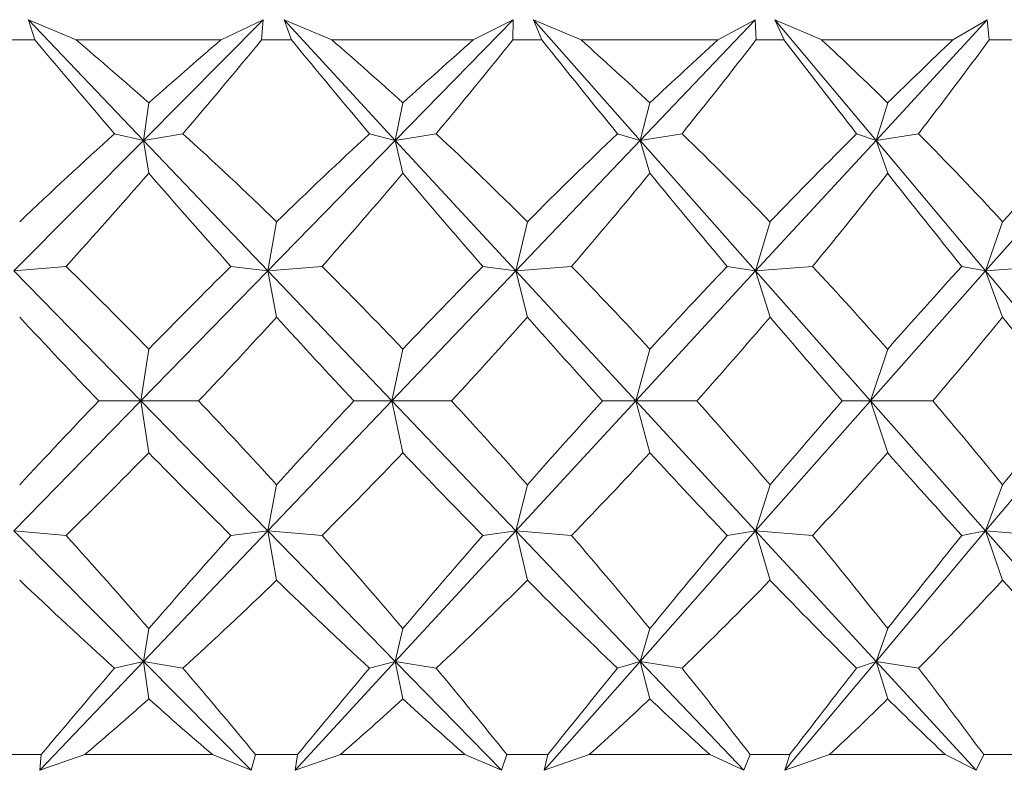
# Model space of a CAD drawing. Header units: inches. Extents: x -4.1 to 22.6, y -10.2 to 17.8.
# Tile 42 of 142: x 5.616 to 5.885, y -2.419 to -2.215. Entities that reach past the tile are written whole.
import ezdxf

# ---------------------------------------------------------------- set-up
doc = ezdxf.new("R2010")
doc.units = ezdxf.units.IN
doc.header["$MEASUREMENT"] = 0

msp = doc.modelspace()

# ---------------------------------------------------------------- linework, layer by layer
at = {"color": 7, "linetype": 'Continuous', "lineweight": 15}
for p, q in [((5.63141, -2.22017), (5.61838, -2.21466)), ((5.62017, -2.22017), (5.61838, -2.21466)), ((5.64976, -2.24758), (5.61838, -2.21466)), ((5.64976, -2.24758), (5.68241, -2.21466)), ((5.67094, -2.22017), (5.68241, -2.21466)), ((5.68202, -2.22017), (5.68241, -2.21466)), ((5.70119, -2.22017), (5.68814, -2.21466)), ((5.69018, -2.22017), (5.68814, -2.21466)), ((5.7185, -2.24758), (5.68814, -2.21466)), ((5.7185, -2.24758), (5.75065, -2.21466)), ((5.73978, -2.22017), (5.75065, -2.21466)), ((5.75056, -2.22017), (5.75065, -2.21466)), ((5.76918, -2.22017), (5.75622, -2.21466)), ((5.7585, -2.22017), (5.75622, -2.21466)), ((5.78532, -2.24758), (5.75622, -2.21466)), ((5.78532, -2.24758), (5.8167, -2.21466)), ((5.80652, -2.22017), (5.8167, -2.21466)), ((5.81692, -2.22017), (5.8167, -2.21466)), ((5.83484, -2.22017), (5.82206, -2.21466)), ((5.82456, -2.22017), (5.82206, -2.21466)), ((5.84967, -2.24758), (5.82206, -2.21466)), ((5.84967, -2.24758), (5.88003, -2.21466)), ((5.87062, -2.22017), (5.88003, -2.21466)), ((5.88055, -2.22017), (5.88003, -2.21466)), ((5.62017, -2.22017), (5.61184, -2.22017)), ((5.67094, -2.22017), (5.63141, -2.22017)), ((5.69018, -2.22017), (5.68202, -2.22017)), ((5.73978, -2.22017), (5.70119, -2.22017)), ((5.7585, -2.22017), (5.75056, -2.22017)), ((5.80652, -2.22017), (5.76918, -2.22017)), ((5.82456, -2.22017), (5.81692, -2.22017)), ((5.87062, -2.22017), (5.83484, -2.22017)), ((5.88784, -2.22017), (5.88055, -2.22017)), ((5.64976, -2.24758), (5.65123, -2.23738)), ((5.7185, -2.24758), (5.72056, -2.23738)), ((5.78532, -2.24758), (5.78795, -2.23738)), ((5.84967, -2.24758), (5.85285, -2.23738)), ((5.64976, -2.24758), (5.64189, -2.24576)), ((5.64976, -2.24758), (5.66054, -2.24576)), ((5.7185, -2.24758), (5.71144, -2.24576)), ((5.7185, -2.24758), (5.72964, -2.24576)), ((5.78532, -2.24758), (5.77912, -2.24576)), ((5.78532, -2.24758), (5.79673, -2.24576)), ((5.84967, -2.24758), (5.84438, -2.24576)), ((5.84967, -2.24758), (5.86126, -2.24576)), ((5.61443, -2.2832), (5.64976, -2.24758)), ((5.64976, -2.24758), (5.65123, -2.25655)), ((5.68372, -2.2832), (5.64976, -2.24758)), ((5.68372, -2.2832), (5.7185, -2.24758)), ((5.7185, -2.24758), (5.72056, -2.25655)), ((5.75136, -2.2832), (5.7185, -2.24758)), ((5.75136, -2.2832), (5.78532, -2.24758)), ((5.78532, -2.24758), (5.78795, -2.25655)), ((5.81681, -2.2832), (5.78532, -2.24758)), ((5.81681, -2.2832), (5.84967, -2.24758)), ((5.84967, -2.24758), (5.85285, -2.25655)), ((5.87954, -2.2832), (5.84967, -2.24758)), ((5.87954, -2.2832), (5.91103, -2.24758)), ((5.68372, -2.2832), (5.6861, -2.26978)), ((5.75136, -2.2832), (5.75453, -2.26978)), ((5.81681, -2.2832), (5.82074, -2.26978)), ((5.87954, -2.2832), (5.8842, -2.26978)), ((5.61443, -2.2832), (5.62867, -2.28197)), ((5.64907, -2.31868), (5.61443, -2.2832)), ((5.64907, -2.31868), (5.68372, -2.2832)), ((5.68372, -2.2832), (5.67365, -2.28197)), ((5.68372, -2.2832), (5.69851, -2.28197)), ((5.68372, -2.2832), (5.6861, -2.29579)), ((5.71754, -2.31868), (5.68372, -2.2832)), ((5.71754, -2.31868), (5.75136, -2.2832)), ((5.75136, -2.2832), (5.74242, -2.28197)), ((5.75136, -2.2832), (5.76658, -2.28197)), ((5.75136, -2.2832), (5.75453, -2.29579)), ((5.78409, -2.31868), (5.75136, -2.2832)), ((5.78409, -2.31868), (5.81681, -2.2832)), ((5.81681, -2.2832), (5.80906, -2.28197)), ((5.81681, -2.2832), (5.83233, -2.28197)), ((5.81681, -2.2832), (5.82074, -2.29579)), ((5.84817, -2.31868), (5.81681, -2.2832)), ((5.84817, -2.31868), (5.87954, -2.2832)), ((5.87954, -2.2832), (5.87305, -2.28197)), ((5.87954, -2.2832), (5.89524, -2.28197)), ((5.87954, -2.2832), (5.8842, -2.29579)), ((5.90929, -2.31868), (5.87954, -2.2832)), ((5.64907, -2.31868), (5.65123, -2.30454)), ((5.71754, -2.31868), (5.72056, -2.30454)), ((5.78409, -2.31868), (5.78795, -2.30454)), ((5.84817, -2.31868), (5.85285, -2.30454)), ((5.61443, -2.35416), (5.64907, -2.31868)), ((5.64907, -2.31868), (5.63756, -2.31868)), ((5.64907, -2.31868), (5.65123, -2.33282)), ((5.68372, -2.35416), (5.64907, -2.31868)), ((5.64907, -2.31868), (5.66484, -2.31868)), ((5.68372, -2.35416), (5.71754, -2.31868)), ((5.71754, -2.31868), (5.70721, -2.31868)), ((5.71754, -2.31868), (5.72056, -2.33282)), ((5.75136, -2.35416), (5.71754, -2.31868)), ((5.71754, -2.31868), (5.73384, -2.31868)), ((5.75136, -2.35416), (5.78409, -2.31868)), ((5.78409, -2.31868), (5.77502, -2.31868)), ((5.78409, -2.31868), (5.78795, -2.33282)), ((5.81681, -2.35416), (5.78409, -2.31868)), ((5.78409, -2.31868), (5.80079, -2.31868)), ((5.81681, -2.35416), (5.84817, -2.31868)), ((5.84817, -2.31868), (5.84044, -2.31868)), ((5.84817, -2.31868), (5.85285, -2.33282)), ((5.87954, -2.35416), (5.84817, -2.31868)), ((5.84817, -2.31868), (5.86514, -2.31868)), ((5.87954, -2.35416), (5.90929, -2.31868)), ((5.68372, -2.35416), (5.6861, -2.34157)), ((5.75136, -2.35416), (5.75453, -2.34157)), ((5.81681, -2.35416), (5.82074, -2.34157)), ((5.87954, -2.35416), (5.8842, -2.34157)), ((5.64976, -2.38978), (5.61443, -2.35416)), ((5.61443, -2.35416), (5.62867, -2.35538)), ((5.64976, -2.38978), (5.68372, -2.35416)), ((5.68372, -2.35416), (5.67365, -2.35538)), ((5.68372, -2.35416), (5.6861, -2.36757)), ((5.7185, -2.38978), (5.68372, -2.35416)), ((5.68372, -2.35416), (5.69851, -2.35538)), ((5.7185, -2.38978), (5.75136, -2.35416)), ((5.75136, -2.35416), (5.74242, -2.35538)), ((5.75136, -2.35416), (5.75453, -2.36757)), ((5.78532, -2.38978), (5.75136, -2.35416)), ((5.75136, -2.35416), (5.76658, -2.35538)), ((5.78532, -2.38978), (5.81681, -2.35416)), ((5.81681, -2.35416), (5.80906, -2.35538)), ((5.81681, -2.35416), (5.82074, -2.36757)), ((5.84967, -2.38978), (5.81681, -2.35416)), ((5.81681, -2.35416), (5.83233, -2.35538)), ((5.84967, -2.38978), (5.87954, -2.35416)), ((5.87954, -2.35416), (5.87305, -2.35538)), ((5.87954, -2.35416), (5.8842, -2.36757)), ((5.91103, -2.38978), (5.87954, -2.35416)), ((5.87954, -2.35416), (5.89524, -2.35538)), ((5.64976, -2.38978), (5.65123, -2.3808)), ((5.7185, -2.38978), (5.72056, -2.3808)), ((5.78532, -2.38978), (5.78795, -2.3808)), ((5.84967, -2.38978), (5.85285, -2.3808)), ((5.62147, -2.41946), (5.64976, -2.38978)), ((5.64976, -2.38978), (5.64189, -2.3916)), ((5.64976, -2.38978), (5.65123, -2.39998)), ((5.6792, -2.41946), (5.64976, -2.38978)), ((5.64976, -2.38978), (5.66054, -2.3916)), ((5.69113, -2.41946), (5.7185, -2.38978)), ((5.7185, -2.38978), (5.71144, -2.3916)), ((5.7185, -2.38978), (5.72056, -2.39998)), ((5.74749, -2.41946), (5.7185, -2.38978)), ((5.7185, -2.38978), (5.72964, -2.3916)), ((5.75908, -2.41946), (5.78532, -2.38978)), ((5.78532, -2.38978), (5.77912, -2.3916)), ((5.78532, -2.38978), (5.78795, -2.39998)), ((5.81361, -2.41946), (5.78532, -2.38978)), ((5.78532, -2.38978), (5.79673, -2.3916)), ((5.82478, -2.41946), (5.84967, -2.38978)), ((5.84967, -2.38978), (5.84438, -2.3916)), ((5.84967, -2.38978), (5.85285, -2.39998)), ((5.87704, -2.41946), (5.84967, -2.38978)), ((5.84967, -2.38978), (5.86126, -2.3916)), ((5.62186, -2.41517), (5.61014, -2.41517)), ((5.62186, -2.41517), (5.62147, -2.41946)), ((5.63378, -2.41517), (5.62147, -2.41946)), ((5.66859, -2.41517), (5.63378, -2.41517)), ((5.66859, -2.41517), (5.6792, -2.41946)), ((5.68035, -2.41517), (5.6792, -2.41946)), ((5.69184, -2.41517), (5.68035, -2.41517)), ((5.69184, -2.41517), (5.69113, -2.41946)), ((5.70351, -2.41517), (5.69113, -2.41946)), ((5.73749, -2.41517), (5.70351, -2.41517)), ((5.73749, -2.41517), (5.74749, -2.41946)), ((5.74894, -2.41517), (5.74749, -2.41946)), ((5.76011, -2.41517), (5.74894, -2.41517)), ((5.76011, -2.41517), (5.75908, -2.41946)), ((5.77143, -2.41517), (5.75908, -2.41946)), ((5.80431, -2.41517), (5.77143, -2.41517)), ((5.80431, -2.41517), (5.81361, -2.41946)), ((5.81536, -2.41517), (5.81361, -2.41946)), ((5.82611, -2.41517), (5.81536, -2.41517)), ((5.82611, -2.41517), (5.82478, -2.41946)), ((5.837, -2.41517), (5.82478, -2.41946)), ((5.86851, -2.41517), (5.837, -2.41517)), ((5.86851, -2.41517), (5.87704, -2.41946)), ((5.87907, -2.41517), (5.87704, -2.41946)), ((5.88932, -2.41517), (5.87907, -2.41517))]:
    msp.add_line(p, q, dxfattribs=at)
for centre, major_axis, ratio, start_param, end_param in [((5.47889, -1.20145), (-0.70002, 1.37147), 0.282365, 2.253617, 2.281282), ((5.47889, -3.43591), (-0.33937, 1.37404), 0.527241, 5.627972, 5.653274), ((5.47889, -3.43591), (0.63038, 1.36689), 0.360351, 0.665099, 0.690401), ((5.47889, -1.20145), (0.48528, 1.36713), 0.465213, 4.022422, 4.050087), ((5.47889, -1.20145), (-0.7269, 1.37433), 0.243088, 2.268884, 2.296549), ((5.47889, -3.43591), (-0.25065, 1.37874), 0.551024, 5.657623, 5.682925), ((5.47889, -3.43591), (0.66805, 1.36889), 0.321522, 0.656058, 0.68136), ((5.47889, -1.20145), (0.41748, 1.36995), 0.498145, 4.009419, 4.037084), ((5.47889, -1.20145), (-0.74914, 1.3772), 0.203817, 2.286339, 2.314004), ((5.47889, -3.43591), (-0.1523, 1.38294), 0.567899, 5.695006, 5.720309), ((5.47889, -3.43591), (0.70002, 1.37147), 0.282365, 0.643556, 0.668859), ((5.47889, -1.20145), (0.33937, 1.37404), 0.527241, 3.988258, 4.015923), ((5.47889, -1.20145), (-0.76707, 1.37987), 0.164618, 2.305498, 2.333163), ((5.47889, -3.43591), (-0.04711, 1.38537), 0.576459, 5.737865, 5.763168), ((5.47889, -3.43591), (0.7269, 1.37433), 0.243088, 0.628289, 0.653592), ((5.47889, -1.20145), (0.25065, 1.37874), 0.551024, 3.958607, 3.986272), ((5.47889, -3.43591), (0.63038, 1.36689), 0.360351, 0.702334, 0.735281), ((5.47889, -3.43591), (-0.33937, 1.37404), 0.527241, 5.583092, 5.616039), ((5.47889, -3.43591), (0.66805, 1.36889), 0.321522, 0.693293, 0.72624), ((5.47889, -3.43591), (-0.25065, 1.37874), 0.551024, 5.612743, 5.64569), ((5.47889, -3.43591), (0.70002, 1.37147), 0.282365, 0.680791, 0.713739), ((5.47889, -3.43591), (-0.1523, 1.38294), 0.567899, 5.650127, 5.683074), ((5.47889, -3.43591), (0.7269, 1.37433), 0.243088, 0.665524, 0.698471), ((5.47889, -3.43591), (-0.04711, 1.38537), 0.576459, 5.692985, 5.725933), ((5.47889, -3.43591), (0.74914, 1.3772), 0.203817, 0.648069, 0.681017), ((5.47889, -1.20145), (0.48528, 1.36713), 0.465213, 3.981697, 4.010489), ((5.47889, -1.20145), (-0.70002, 1.37147), 0.282365, 2.293214, 2.322007), ((5.47889, -1.20145), (0.41748, 1.36995), 0.498145, 3.968695, 3.997487), ((5.47889, -1.20145), (-0.7269, 1.37433), 0.243088, 2.308481, 2.337274), ((5.47889, -1.20145), (0.33937, 1.37404), 0.527241, 3.947534, 3.976326), ((5.47889, -1.20145), (-0.74914, 1.3772), 0.203817, 2.325936, 2.354729), ((5.47889, -1.20145), (0.25065, 1.37874), 0.551024, 3.917883, 3.946675), ((5.47889, -1.20145), (-0.76707, 1.37987), 0.164618, 2.345096, 2.373888), ((5.47889, -3.43591), (-0.41748, 1.36995), 0.498145, 5.517051, 5.545843), ((5.47889, -3.43591), (0.66805, 1.36889), 0.321522, 0.742328, 0.77112), ((5.47889, -3.43591), (-0.33937, 1.37404), 0.527241, 5.538212, 5.567004), ((5.47889, -3.43591), (0.70002, 1.37147), 0.282365, 0.729826, 0.758619), ((5.47889, -3.43591), (-0.25065, 1.37874), 0.551024, 5.567863, 5.596655), ((5.47889, -3.43591), (0.7269, 1.37433), 0.243088, 0.714559, 0.743351), ((5.47889, -3.43591), (-0.1523, 1.38294), 0.567899, 5.605247, 5.634039), ((5.47889, -3.43591), (0.74914, 1.3772), 0.203817, 0.697104, 0.725896), ((5.47889, -1.20145), (-0.66805, 1.36889), 0.321522, 2.325593, 2.35301), ((5.47889, -1.20145), (0.41748, 1.36995), 0.498145, 3.92519, 3.952607), ((5.47889, -1.20145), (-0.70002, 1.37147), 0.282365, 2.338094, 2.365511), ((5.47889, -1.20145), (0.33937, 1.37404), 0.527241, 3.904029, 3.931446), ((5.47889, -1.20145), (-0.7269, 1.37433), 0.243088, 2.353361, 2.380778), ((5.47889, -1.20145), (0.25065, 1.37874), 0.551024, 3.874378, 3.901795), ((5.47889, -1.20145), (-0.74914, 1.3772), 0.203817, 2.370816, 2.398233), ((5.47889, -1.20145), (0.1523, 1.38294), 0.567899, 3.836994, 3.864411), ((5.47889, -1.20145), (-0.76707, 1.37987), 0.164618, 2.389976, 2.417393), ((5.47889, -3.43591), (0.66805, 1.36889), 0.321522, 0.788583, 0.816), ((5.47889, -3.43591), (-0.41748, 1.36995), 0.498145, 5.472171, 5.499588), ((5.47889, -3.43591), (0.70002, 1.37147), 0.282365, 0.776081, 0.803498), ((5.47889, -3.43591), (-0.33937, 1.37404), 0.527241, 5.493332, 5.520749), ((5.47889, -3.43591), (0.7269, 1.37433), 0.243088, 0.760814, 0.788231), ((5.47889, -3.43591), (-0.25065, 1.37874), 0.551024, 5.522983, 5.5504), ((5.47889, -3.43591), (0.74914, 1.3772), 0.203817, 0.743359, 0.770776), ((5.47889, -3.43591), (-0.1523, 1.38294), 0.567899, 5.560367, 5.587784), ((5.47889, -3.43591), (0.76707, 1.37987), 0.164618, 0.7242, 0.751617), ((5.47889, -1.20145), (0.41748, 1.36995), 0.498145, 3.878935, 3.907727), ((5.47889, -1.20145), (-0.66805, 1.36889), 0.321522, 2.370473, 2.399265), ((5.47889, -1.20145), (0.33937, 1.37404), 0.527241, 3.857774, 3.886566), ((5.47889, -1.20145), (-0.70002, 1.37147), 0.282365, 2.382974, 2.411766), ((5.47889, -1.20145), (0.25065, 1.37874), 0.551024, 3.828123, 3.856915), ((5.47889, -1.20145), (-0.7269, 1.37433), 0.243088, 2.398241, 2.427033), ((5.47889, -1.20145), (0.1523, 1.38294), 0.567899, 3.790739, 3.819531), ((5.47889, -1.20145), (-0.74914, 1.3772), 0.203817, 2.415696, 2.444488), ((5.47889, -3.43591), (-0.48528, 1.36713), 0.465213, 5.414289, 5.443081), ((5.47889, -3.43591), (0.70002, 1.37147), 0.282365, 0.819586, 0.848378), ((5.47889, -3.43591), (-0.41748, 1.36995), 0.498145, 5.427291, 5.456083), ((5.47889, -3.43591), (0.7269, 1.37433), 0.243088, 0.804319, 0.833111), ((5.47889, -3.43591), (-0.33937, 1.37404), 0.527241, 5.448452, 5.477244), ((5.47889, -3.43591), (0.74914, 1.3772), 0.203817, 0.786864, 0.815656), ((5.47889, -3.43591), (-0.25065, 1.37874), 0.551024, 5.478103, 5.506895), ((5.47889, -3.43591), (0.76707, 1.37987), 0.164618, 0.767705, 0.796497), ((5.47889, -1.20145), (-0.63038, 1.36689), 0.360351, 2.406311, 2.439259), ((5.47889, -1.20145), (0.33937, 1.37404), 0.527241, 3.808739, 3.841686), ((5.47889, -1.20145), (-0.66805, 1.36889), 0.321522, 2.415353, 2.4483), ((5.47889, -1.20145), (0.25065, 1.37874), 0.551024, 3.779088, 3.812035), ((5.47889, -1.20145), (-0.70002, 1.37147), 0.282365, 2.427854, 2.460801), ((5.47889, -1.20145), (0.1523, 1.38294), 0.567899, 3.741704, 3.774651), ((5.47889, -1.20145), (-0.7269, 1.37433), 0.243088, 2.443121, 2.476069), ((5.47889, -1.20145), (0.04711, 1.38537), 0.576459, 3.698845, 3.731793), ((5.47889, -1.20145), (-0.74914, 1.3772), 0.203817, 2.460576, 2.493523), ((5.47889, -3.43591), (0.70002, 1.37147), 0.282365, 0.860311, 0.885827), ((5.47889, -3.43591), (-0.48528, 1.36713), 0.465213, 5.37684, 5.402356), ((5.47889, -3.43591), (0.7269, 1.37433), 0.243088, 0.845044, 0.87056), ((5.47889, -3.43591), (-0.41748, 1.36995), 0.498145, 5.389842, 5.415359), ((5.47889, -3.43591), (0.74914, 1.3772), 0.203817, 0.827589, 0.853105), ((5.47889, -3.43591), (-0.33937, 1.37404), 0.527241, 5.411003, 5.43652), ((5.47889, -3.43591), (0.76707, 1.37987), 0.164618, 0.808429, 0.833945), ((5.47889, -3.43591), (-0.25065, 1.37874), 0.551024, 5.440655, 5.466171), ((5.47889, -1.20145), (0.33937, 1.37404), 0.527241, 3.774528, 3.796806), ((5.47889, -1.20145), (-0.63038, 1.36689), 0.360351, 2.451191, 2.47347), ((5.47889, -1.20145), (0.25065, 1.37874), 0.551024, 3.744877, 3.767155), ((5.47889, -1.20145), (-0.66805, 1.36889), 0.321522, 2.460232, 2.482511), ((5.47889, -1.20145), (0.1523, 1.38294), 0.567899, 3.707493, 3.729772), ((5.47889, -1.20145), (-0.70002, 1.37147), 0.282365, 2.472734, 2.495013), ((5.47889, -1.20145), (0.04711, 1.38537), 0.576459, 3.664634, 3.686913), ((5.47889, -1.20145), (-0.7269, 1.37433), 0.243088, 2.488001, 2.51028)]:
    msp.add_ellipse(centre, major_axis=major_axis, ratio=ratio, start_param=start_param, end_param=end_param, dxfattribs=at)

doc.saveas('drawing.dxf')
